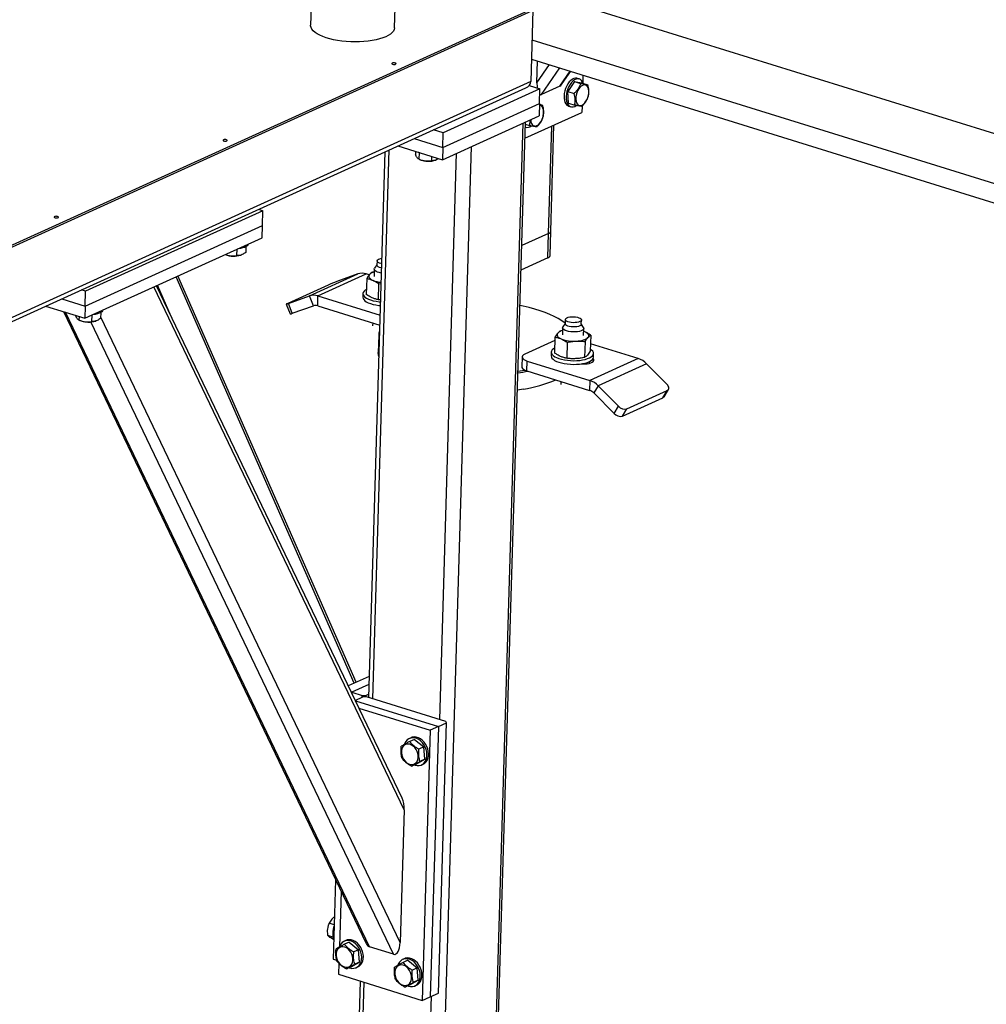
# Model space of a CAD drawing. Header units: millimetres. Extents: x 0 to 841, y 0 to 594.
# Tile 58 of 155: x 531 to 549, y 85 to 103. Entities that reach past the tile are written whole.
import ezdxf

# ---------------------------------------------------------------- set-up
doc = ezdxf.new("R2010")
doc.units = ezdxf.units.MM
doc.layers.add('TRAIT-FORT', color=4, linetype='Continuous', lineweight=25)

msp = doc.modelspace()

# ---------------------------------------------------------------- linework, layer by layer
at = {"layer": 'TRAIT-FORT', "color": 4, "linetype": 'Continuous', "lineweight": 25}
for p, q in [((536.25894, 105.58812), (536.19043, 103.30118)), ((537.77722, 103.25365), (537.84573, 105.54059)), ((541.46345, 104.06682), (518.42957, 93.60146)), ((541.46449, 104.10164), (518.43061, 93.63629)), ((575.02155, 93.19244), (540.89297, 103.80762)), ((540.39818, 103.58282), (540.35773, 102.23262)), ((574.45457, 92.42238), (540.38133, 103.02034)), ((540.37056, 102.66104), (574.6503, 91.99885)), ((540.47421, 102.20826), (540.4867, 102.62492)), ((540.47421, 102.20826), (540.71275, 102.55461)), ((540.55797, 101.99037), (540.90532, 102.49471)), ((540.90881, 102.14978), (541.10385, 102.43296)), ((540.94089, 102.18009), (541.11307, 102.43009)), ((541.27482, 102.28224), (541.23523, 102.29455)), ((541.34389, 102.3583), (541.33972, 102.21916)), ((496.56242, 82.26053), (540.25998, 102.11436)), ((540.35773, 102.23262), (496.57811, 82.34152)), ((540.5288, 102.09719), (538.69829, 101.2655)), ((540.32568, 102.16036), (540.5288, 102.09719)), ((540.52045, 101.81858), (540.5288, 102.09719)), ((540.90881, 102.14978), (540.55797, 101.99037)), ((541.18143, 102.23738), (541.05789, 102.04568)), ((541.18143, 102.23738), (541.3001, 102.20047)), ((541.18143, 102.23738), (541.31668, 102.21135)), ((541.31668, 102.21135), (541.43536, 102.17443)), ((541.05789, 102.04568), (541.17656, 102.00877)), ((541.0696, 101.82795), (541.05789, 102.04568)), ((538.68995, 100.98689), (540.52045, 101.81858)), ((540.52045, 101.81858), (540.5135, 101.5864)), ((540.52006, 101.80531), (540.58112, 101.78631)), ((541.0696, 101.82795), (541.18828, 101.79103)), ((541.07188, 101.76937), (541.11147, 101.75706)), ((541.3262, 101.76784), (541.32269, 101.65078)), ((538.68299, 100.75472), (540.5135, 101.5864)), ((540.24552, 101.16137), (541.32269, 101.65078)), ((538.69829, 101.2655), (538.51628, 101.32212)), ((539.66535, 83.13871), (540.21392, 101.45029)), ((539.70691, 83.18197), (540.25473, 101.46883)), ((540.25179, 101.37063), (540.25723, 101.36894)), ((540.25351, 101.42796), (540.33404, 101.40292)), ((540.69423, 99.36258), (540.75506, 101.39287)), ((540.73579, 99.40584), (540.79587, 101.41141)), ((538.14887, 101.15518), (538.68995, 100.98689)), ((538.68995, 100.98689), (538.69829, 101.2655)), ((537.8427, 101.01608), (538.68299, 100.75472)), ((538.68995, 100.98689), (538.68299, 100.75472)), ((538.68908, 82.69514), (539.23765, 101.00672)), ((537.59599, 100.90399), (537.28682, 90.58363)), ((537.3658, 90.55907), (537.67681, 100.9407)), ((538.17583, 100.91246), (538.17414, 100.85615)), ((538.23554, 100.76819), (538.26296, 100.75658)), ((538.23881, 100.76692), (538.23576, 100.76867)), ((538.25907, 100.88657), (538.23688, 100.89347)), ((538.24255, 100.89158), (538.23881, 100.76692)), ((538.47847, 100.81833), (538.47605, 100.73773)), ((538.63266, 90.16503), (538.95358, 100.87766)), ((538.55532, 100.74782), (538.56311, 100.75059)), ((535.28916, 99.79233), (531.93323, 98.26757)), ((535.20612, 99.81815), (535.28916, 99.79233)), ((535.28081, 99.51371), (535.28916, 99.79233)), ((531.92488, 97.98896), (535.28081, 99.51371)), ((535.27385, 99.28154), (535.28081, 99.51371)), ((531.91792, 97.75678), (535.27385, 99.28154)), ((540.69423, 99.36258), (540.1847, 99.13107)), ((540.68032, 98.89823), (540.69423, 99.36258)), ((540.72188, 98.94149), (540.73579, 99.40584)), ((534.96622, 99.11232), (534.96291, 99.00198)), ((534.57241, 98.96284), (534.57725, 98.96079)), ((534.79399, 99.06351), (534.79034, 98.94194)), ((534.86962, 98.95203), (534.87741, 98.9548)), ((540.68032, 98.89823), (540.17079, 98.66672)), ((537.4451, 98.76819), (537.40095, 98.70323)), ((537.44734, 98.84291), (537.4449, 98.76165)), ((537.0168, 90.85501), (533.64559, 98.54174)), ((537.052, 90.87101), (533.68079, 98.55774)), ((536.16964, 98.17965), (537.0849, 98.59549)), ((536.32949, 98.18016), (537.24474, 98.59601)), ((537.0849, 98.59549), (536.68513, 98.45202)), ((537.30055, 98.57865), (537.24474, 98.59601)), ((537.39361, 98.63577), (537.35931, 98.6294)), ((537.39513, 98.68645), (537.39102, 98.54947)), ((537.9608, 88.45821), (533.22149, 98.34905)), ((537.92038, 88.67879), (533.27509, 98.37341)), ((533.55337, 97.79263), (533.29474, 98.38234)), ((536.52141, 98.38599), (535.7587, 98.03945)), ((537.25161, 98.5104), (537.24259, 98.20931)), ((537.47375, 98.10792), (537.48277, 98.40902)), ((537.48277, 98.40902), (537.52147, 98.41621)), ((531.93323, 98.26757), (531.85019, 98.2934)), ((531.92488, 97.98896), (531.93323, 98.26757)), ((535.76988, 98.03618), (536.16964, 98.17965)), ((536.244, 97.99417), (536.16964, 98.17965)), ((536.32393, 97.99442), (536.32949, 98.18016)), ((536.32949, 98.18016), (537.50346, 97.81502)), ((537.18117, 98.22344), (537.17908, 98.15379)), ((531.17661, 97.98736), (531.91792, 97.75678)), ((531.48278, 98.12647), (531.92488, 97.98896)), ((531.92488, 97.98896), (531.91792, 97.75678)), ((535.73012, 98.02432), (535.80448, 97.83884)), ((535.84424, 97.8507), (535.76988, 98.03618)), ((535.84424, 97.8507), (536.244, 97.99417)), ((536.32393, 97.99442), (537.49789, 97.62928)), ((537.51214, 98.10475), (537.47375, 98.10792)), ((531.51313, 97.88269), (537.23328, 85.94487)), ((537.30385, 85.86903), (531.55336, 97.87018)), ((531.80935, 97.79055), (531.80735, 97.7236)), ((532.04823, 97.81599), (532.04458, 97.69442)), ((532.22046, 97.8648), (532.21715, 97.75446)), ((537.88566, 85.94995), (532.21787, 97.77851)), ((531.80407, 97.72488), (531.83149, 97.71327)), ((531.80735, 97.7236), (531.80429, 97.72536)), ((537.75912, 85.72742), (532.02872, 97.68665)), ((532.12386, 97.70451), (532.13165, 97.70727)), ((537.3647, 97.67071), (537.36299, 97.6138)), ((541.00812, 97.65997), (540.96398, 97.59501)), ((541.01036, 97.73468), (541.00792, 97.65342)), ((541.31279, 97.64429), (541.31522, 97.72555)), ((541.35316, 97.58335), (541.31298, 97.65084)), ((537.47999, 97.43489), (537.47026, 97.10984)), ((540.95663, 97.52755), (540.92233, 97.52118)), ((540.95815, 97.57823), (540.95405, 97.44124)), ((541.35387, 97.42927), (541.35797, 97.56625)), ((541.37724, 97.50356), (541.35632, 97.51124)), ((541.37724, 97.50356), (541.35634, 97.51191)), ((541.49235, 97.43741), (541.48333, 97.13632)), ((540.81273, 97.33853), (540.243, 97.07968)), ((540.81463, 97.40218), (540.80561, 97.10109)), ((541.04579, 97.30079), (541.03677, 96.9997)), ((541.38465, 97.31841), (541.37563, 97.01732)), ((542.39133, 96.99524), (541.48753, 97.27635)), ((540.74419, 97.11522), (540.7421, 97.04557)), ((541.54174, 97.02161), (541.54383, 97.09126)), ((540.19106, 97.0256), (540.18549, 96.83986)), ((540.28284, 96.76306), (540.2884, 96.9488)), ((540.2884, 96.9488), (541.47608, 96.5794)), ((541.33782, 96.89347), (541.338, 96.89957)), ((541.46577, 96.90545), (541.46677, 96.93892)), ((542.39133, 96.99524), (541.47608, 96.5794)), ((542.5482, 96.89621), (541.63294, 96.48037)), ((542.93207, 96.50901), (542.5482, 96.89621)), ((540.28284, 96.76306), (541.47051, 96.39365)), ((540.92772, 96.56248), (540.92602, 96.50557)), ((541.47608, 96.5794), (541.47051, 96.39365)), ((541.63294, 96.48037), (541.54895, 96.34414)), ((541.63294, 96.48037), (542.01681, 96.09317)), ((540.21586, 96.4171), (540.10288, 96.39982)), ((541.54895, 96.34414), (541.93282, 95.95694)), ((542.17706, 96.04312), (542.93977, 96.38965)), ((542.85577, 96.25342), (542.93977, 96.38965)), ((542.8782, 96.27252), (542.9622, 96.40875)), ((542.09306, 95.90689), (542.85577, 96.25342)), ((541.93282, 95.95694), (542.01681, 96.09317)), ((542.09306, 95.90689), (542.17706, 96.04312)), ((537.29879, 90.98313), (536.9025, 90.80308)), ((537.29419, 90.82954), (536.96991, 90.6822)), ((536.96991, 90.6822), (536.95875, 90.68568)), ((536.96991, 90.6822), (536.96935, 90.66355)), ((536.96991, 90.6822), (537.16786, 90.62064)), ((537.03365, 90.52936), (537.17694, 90.59446)), ((537.03764, 90.52103), (538.60796, 90.03261)), ((537.16694, 90.58992), (537.16786, 90.62064)), ((537.16786, 90.62064), (537.23796, 90.62218)), ((537.24704, 90.59601), (537.17694, 90.59446)), ((537.23796, 90.62218), (537.23717, 90.59579)), ((537.23796, 90.62218), (537.28867, 90.64523)), ((538.75142, 90.12809), (537.24704, 90.59601)), ((537.10339, 90.38383), (538.45542, 89.9633)), ((538.45542, 89.9633), (538.3024, 84.85542)), ((538.60796, 90.03261), (538.45494, 84.92473)), ((538.60796, 90.03261), (538.45542, 89.9633)), ((538.60749, 84.99403), (538.76051, 90.10192)), ((538.60796, 90.03261), (538.76051, 90.10192)), ((538.76051, 90.10192), (538.75142, 90.12809)), ((538.09022, 89.8232), (538.05971, 89.80934)), ((538.15625, 89.79257), (538.06479, 89.75102)), ((538.15625, 89.79257), (538.33255, 89.64821)), ((537.97526, 89.71936), (537.96829, 89.70093)), ((538.33255, 89.64821), (538.2411, 89.60666)), ((538.34977, 89.41461), (538.33255, 89.64821)), ((538.19069, 89.32537), (538.34977, 89.41461)), ((538.34977, 89.41461), (538.25832, 89.37306)), ((538.19069, 89.32537), (538.09923, 89.28382)), ((538.28722, 89.3086), (538.31773, 89.32246)), ((537.9608, 88.45821), (537.88566, 85.94995)), ((536.66381, 87.13334), (536.61895, 85.63589)), ((536.76594, 86.9202), (536.73435, 85.86577)), ((536.63842, 86.28593), (536.54234, 86.31582)), ((536.61302, 86.05144), (536.51707, 86.08128)), ((536.74157, 85.88496), (536.7346, 85.86653)), ((536.85653, 85.98881), (536.82602, 85.97494)), ((536.92256, 85.95817), (536.8311, 85.91662)), ((536.92256, 85.95817), (537.09886, 85.81381)), ((537.75912, 85.72742), (537.30385, 85.86903)), ((537.09886, 85.81381), (537.00741, 85.77226)), ((537.11608, 85.58021), (537.09886, 85.81381)), ((536.61895, 85.63589), (536.68476, 85.61542)), ((536.725, 85.55387), (536.71884, 85.34796)), ((536.95699, 85.49098), (536.86554, 85.44942)), ((536.95699, 85.49098), (537.11608, 85.58021)), ((537.11608, 85.58021), (537.02462, 85.53866)), ((537.05353, 85.47421), (537.08404, 85.48807)), ((537.85007, 85.54018), (537.84309, 85.52175)), ((537.96502, 85.64402), (537.93452, 85.63016)), ((538.03105, 85.61339), (537.9396, 85.57184)), ((538.03105, 85.61339), (538.20736, 85.46903)), ((536.71884, 85.34796), (538.3024, 84.85542)), ((538.20736, 85.46903), (538.1159, 85.42748)), ((538.22457, 85.23543), (538.20736, 85.46903)), ((537.12618, 85.22127), (537.06396, 83.14442)), ((537.14184, 83.08299), (537.20516, 85.1967)), ((538.06549, 85.1462), (537.97403, 85.10464)), ((538.06549, 85.1462), (538.22457, 85.23543)), ((538.22457, 85.23543), (538.13312, 85.19388)), ((538.16202, 85.12942), (538.19253, 85.14329)), ((538.40869, 82.68895), (538.47596, 84.93427)), ((538.45494, 84.92473), (538.60749, 84.99403)), ((538.3024, 84.85542), (538.45494, 84.92473))]:
    msp.add_line(p, q, dxfattribs=at)
at = {"layer": 'TRAIT-FORT', "color": 4, "linetype": 'Continuous', "lineweight": 25, "flags": 128}
for points in [[(537.6123, 103.08194), (537.55726, 103.05966), (537.49572, 103.03984), (537.42839, 103.02272), (537.35601, 103.00848), (537.27942, 102.99729), (537.19948, 102.98927), (537.11709, 102.98452), (537.0332, 102.98309), (536.94875, 102.98499), (536.86469, 102.99021), (536.78198, 102.99868), (536.70156, 103.0103), (536.62434, 103.02496), (536.55119, 103.04247), (536.48295, 103.06265), (536.42037, 103.08526), (536.36419, 103.11005), (536.31502, 103.13673), (536.27343, 103.16501), (536.23989, 103.19456), (536.21478, 103.22505), (536.19839, 103.25613), (536.19089, 103.28746), (536.19043, 103.30118)], [(537.77722, 103.25365), (537.77715, 103.25173), (537.77117, 103.22071), (537.75627, 103.19033), (537.73262, 103.16094), (537.70048, 103.13287), (537.66022, 103.10644), (537.6123, 103.08194)], [(537.79903, 102.56352), (537.80596, 102.56851), (537.80701, 102.57425), (537.80203, 102.57985), (537.79177, 102.58446), (537.77779, 102.58739), (537.76222, 102.58818), (537.74744, 102.58672), (537.73569, 102.58322), (537.72876, 102.57823), (537.72771, 102.5725), (537.73269, 102.5669), (537.74295, 102.56228), (537.75693, 102.55936), (537.7725, 102.55856), (537.78728, 102.56003), (537.79903, 102.56352)], [(541.23523, 102.29455), (541.23165, 102.29558), (541.20384, 102.29836), (541.17441, 102.29257), (541.14432, 102.27841), (541.11452, 102.25632), (541.08597, 102.22703), (541.0596, 102.19146), (541.03625, 102.15077), (541.01667, 102.10626), (541.00149, 102.05937)], [(541.34666, 102.20202), (541.33646, 102.22581), (541.31851, 102.25266), (541.29653, 102.27202), (541.27123, 102.28327), (541.24343, 102.28604), (541.214, 102.28026), (541.18391, 102.26609), (541.15411, 102.24401), (541.12556, 102.21472), (541.09919, 102.17915), (541.07584, 102.13846), (541.05626, 102.09395), (541.04107, 102.04705)], [(541.00149, 102.05937), (540.99119, 102.01159), (540.98611, 101.96446), (540.98642, 101.91951), (540.9921, 101.87817), (541.00296, 101.84177), (541.01867, 101.81149), (541.03871, 101.78829), (541.06244, 101.77292), (541.07188, 101.76937)], [(541.20878, 101.89786), (541.21347, 101.86233), (541.22332, 101.8318), (541.23792, 101.80759), (541.25661, 101.79077), (541.27859, 101.78207), (541.30288, 101.78186), (541.32844, 101.79017), (541.35414, 101.80662), (541.37886, 101.8305), (541.40152, 101.86076), (541.42112, 101.89608), (541.43682, 101.93492), (541.44793, 101.97557), (541.45395, 102.01627), (541.45463, 102.05524), (541.44994, 102.09076), (541.44009, 102.1213), (541.42549, 102.1455), (541.4068, 102.16233), (541.38482, 102.17103), (541.36052, 102.17123), (541.33497, 102.16293), (541.30927, 102.14648), (541.28455, 102.1226), (541.26189, 102.09234), (541.24229, 102.05702), (541.22659, 102.01818), (541.21548, 101.97752), (541.20946, 101.93682), (541.20878, 101.89786)], [(541.04107, 102.04705), (541.03078, 101.99927), (541.0257, 101.95215), (541.02601, 101.90719), (541.03169, 101.86585), (541.04255, 101.82946), (541.05826, 101.79917), (541.0783, 101.77597), (541.10203, 101.76061), (541.1287, 101.75357), (541.15743, 101.75508), (541.18731, 101.76509), (541.21738, 101.78329), (541.21813, 101.78385)], [(540.35434, 101.51409), (540.35454, 101.50974), (540.35923, 101.47421), (540.36909, 101.44368), (540.38368, 101.41947), (540.40238, 101.40265), (540.42435, 101.39395), (540.44865, 101.39374), (540.4742, 101.40205), (540.4999, 101.4185), (540.52462, 101.44238), (540.54728, 101.47264), (540.56689, 101.50796), (540.58258, 101.5468), (540.59369, 101.58746), (540.59971, 101.62816), (540.6004, 101.66712), (540.59571, 101.70264), (540.58585, 101.73318), (540.57125, 101.75738), (540.55256, 101.77421), (540.53059, 101.78291), (540.51942, 101.78407)], [(534.60493, 101.11229), (534.61186, 101.11729), (534.61291, 101.12302), (534.60793, 101.12862), (534.59767, 101.13323), (534.58369, 101.13616), (534.56812, 101.13695), (534.55334, 101.13549), (534.54159, 101.13199), (534.53466, 101.127), (534.53361, 101.12127), (534.53859, 101.11567), (534.54885, 101.11105), (534.56283, 101.10813), (534.5784, 101.10734), (534.59318, 101.1088), (534.60493, 101.11229)], [(531.41083, 99.66107), (531.41776, 99.66606), (531.41881, 99.67179), (531.41383, 99.67739), (531.40357, 99.68201), (531.38959, 99.68493), (531.37402, 99.68572), (531.35924, 99.68426), (531.34749, 99.68077), (531.34056, 99.67577), (531.33951, 99.67004), (531.34449, 99.66444), (531.35475, 99.65983), (531.36873, 99.6569), (531.3843, 99.65611), (531.39908, 99.65757), (531.41083, 99.66107)], [(535.00451, 99.15916), (535.0006, 99.14579), (534.98776, 99.12851), (534.96664, 99.11258), (534.9379, 99.09851), (534.90248, 99.08674), (534.86151, 99.07767), (534.81631, 99.07157), (534.81056, 99.07104)], [(537.53021, 98.70817), (537.5219, 98.71001), (537.49239, 98.71888), (537.46898, 98.72997), (537.45303, 98.74263), (537.44546, 98.75613), (537.4449, 98.76165)], [(537.53265, 98.78943), (537.52433, 98.79127), (537.49482, 98.80014), (537.47141, 98.81123), (537.45546, 98.82389), (537.4479, 98.8374), (537.44916, 98.85096), (537.45917, 98.86378), (537.47736, 98.87513), (537.50266, 98.88434), (537.5336, 98.89087), (537.5357, 98.89119)], [(537.30592, 98.58536), (537.29619, 98.57155), (537.29149, 98.55726), (537.29192, 98.54274), (537.29747, 98.52822), (537.30804, 98.51397), (537.32345, 98.50022), (537.34343, 98.48721), (537.36765, 98.47517)], [(537.52735, 98.6126), (537.49037, 98.62013), (537.4562, 98.63082), (537.42852, 98.64382), (537.40863, 98.65854), (537.39745, 98.67428), (537.39552, 98.69032), (537.40095, 98.70323)], [(537.17908, 98.15379), (537.18256, 98.13251), (537.19486, 98.11055), (537.21574, 98.08929), (537.24474, 98.0692), (537.28119, 98.05074), (537.3243, 98.0343), (537.3731, 98.02027), (537.42649, 98.00896), (537.48328, 98.00061), (537.50894, 97.99794)], [(537.24532, 98.30055), (537.22375, 98.28717), (537.20097, 98.26731), (537.18668, 98.24621), (537.1812, 98.22433), (537.18465, 98.20216), (537.19695, 98.1802), (537.21783, 98.15894), (537.24682, 98.13885), (537.28328, 98.12039), (537.32639, 98.10396), (537.37518, 98.08993), (537.42857, 98.07861), (537.48537, 98.07027), (537.51102, 98.06759)], [(535.7587, 98.03945), (535.7455, 98.03329), (535.73617, 98.02858), (535.73106, 98.02549), (535.73038, 98.02414), (535.73415, 98.02459), (535.74222, 98.02681), (535.75428, 98.03073), (535.76988, 98.03618)], [(541.00829, 97.6657), (541.00668, 97.66693), (540.94539, 97.70995), (540.87651, 97.75151), (540.80038, 97.7914), (540.71736, 97.82943), (540.62785, 97.86543), (540.53228, 97.89922), (540.43109, 97.93064), (540.32477, 97.95954), (540.21383, 97.98579), (540.15079, 97.99909)], [(532.25875, 97.91164), (532.25484, 97.89826), (532.242, 97.88098), (532.22088, 97.86505), (532.19214, 97.85098), (532.15672, 97.83922), (532.11575, 97.83014), (532.07055, 97.82404), (532.0648, 97.82351)], [(541.19417, 97.6741), (541.15756, 97.67388), (541.12125, 97.67692), (541.08735, 97.68305), (541.05784, 97.69192), (541.03443, 97.703), (541.01848, 97.71567), (541.01092, 97.72917), (541.01218, 97.74273), (541.02219, 97.75556), (541.04038, 97.7669), (541.06568, 97.77611), (541.09662, 97.78265), (541.13141, 97.78613), (541.16802, 97.78636), (541.20433, 97.78332), (541.23822, 97.77719), (541.26773, 97.76832), (541.29114, 97.75723), (541.3071, 97.74457), (541.31466, 97.73106), (541.3134, 97.71751), (541.30338, 97.70468), (541.2852, 97.69333), (541.2599, 97.68412), (541.22896, 97.67759), (541.19417, 97.6741)], [(541.19921, 97.49878), (541.15619, 97.49831), (541.11326, 97.5013), (541.07242, 97.5076), (541.03559, 97.51693), (541.00448, 97.52884), (540.98056, 97.54279), (540.96493, 97.55811), (540.95834, 97.57409), (540.96108, 97.58998), (540.96398, 97.59501)], [(541.31279, 97.64429), (541.31096, 97.63624), (541.30095, 97.62342), (541.28276, 97.61207), (541.25747, 97.60286), (541.22652, 97.59632), (541.19173, 97.59284), (541.15512, 97.59261), (541.11881, 97.59565), (541.08492, 97.60179), (541.05541, 97.61065), (541.032, 97.62174), (541.01605, 97.63441), (541.00848, 97.64791), (541.00792, 97.65342)], [(540.86895, 97.47714), (540.85921, 97.46333), (540.85452, 97.44904), (540.85495, 97.43451), (540.86049, 97.42), (540.87106, 97.40575), (540.88647, 97.392), (540.90646, 97.37899), (540.93068, 97.36695)], [(541.35316, 97.58335), (541.35564, 97.57842), (541.35758, 97.56238), (541.35019, 97.54681), (541.33381, 97.53243), (541.30922, 97.51991), (541.27756, 97.50984), (541.24031, 97.50268), (541.19921, 97.49878)], [(541.43897, 97.39337), (541.4487, 97.40718), (541.45339, 97.42147), (541.45296, 97.436), (541.44742, 97.45051), (541.43685, 97.46476), (541.42144, 97.47851), (541.40146, 97.49152), (541.37724, 97.50356)], [(541.21569, 97.32506), (541.25346, 97.32799), (541.28954, 97.33276), (541.32329, 97.33929), (541.35415, 97.34745), (541.38158, 97.35712), (541.40511, 97.36812), (541.42435, 97.38028), (541.43897, 97.39337)], [(537.47997, 97.03097), (537.47268, 97.06602), (537.47026, 97.10984)], [(540.243, 97.07968), (540.21705, 97.06497), (540.19969, 97.04847), (540.19161, 97.0308), (540.19311, 97.01264), (540.20414, 96.99469), (540.22427, 96.97764), (540.25272, 96.96215), (540.2884, 96.9488)], [(540.7421, 97.04557), (540.74558, 97.02429), (540.75789, 97.00233), (540.77877, 96.98106), (540.80776, 96.96098), (540.84422, 96.94251), (540.88732, 96.92608), (540.93612, 96.91205), (540.98951, 96.90074), (541.04631, 96.89239), (541.10524, 96.8872), (541.16499, 96.88527), (541.22423, 96.88666), (541.28163, 96.89134), (541.33591, 96.89919), (541.38585, 96.91004), (541.43034, 96.92365), (541.4684, 96.93972), (541.49916, 96.95789), (541.52194, 96.97774), (541.53623, 96.99885), (541.54171, 97.02073), (541.54174, 97.02161)], [(540.80835, 97.19232), (540.78678, 97.17895), (540.764, 97.15909), (540.74971, 97.13799), (540.74422, 97.11611), (540.74767, 97.09394), (540.75997, 97.07198), (540.78085, 97.05072), (540.80985, 97.03063), (540.8463, 97.01216), (540.88941, 96.99573), (540.9382, 96.9817), (540.9916, 96.97039), (541.04839, 96.96204), (541.10733, 96.95685), (541.16708, 96.95493), (541.22632, 96.95632), (541.28371, 96.96099), (541.33799, 96.96884), (541.38794, 96.97969), (541.43243, 96.9933), (541.47048, 97.00937), (541.50124, 97.02754), (541.52402, 97.04739), (541.53831, 97.0685), (541.5438, 97.09038), (541.54035, 97.11255), (541.52805, 97.13451), (541.50717, 97.15577), (541.4844, 97.17207)], [(541.30992, 96.89497), (541.33387, 96.8936), (541.37815, 96.89371), (541.42075, 96.89724), (541.45982, 96.90405), (541.49365, 96.91382), (541.52075, 96.92613), (541.53995, 96.94045), (541.55041, 96.95616), (541.55167, 96.97255), (541.54366, 96.98892), (541.53559, 96.99751)], [(540.11362, 96.75825), (540.15765, 96.76471), (540.24235, 96.77863)], [(540.18549, 96.83986), (540.18755, 96.8269), (540.19858, 96.80895), (540.2187, 96.7919), (540.24715, 96.77641), (540.28284, 96.76306)], [(542.93977, 96.38965), (542.95304, 96.39804), (542.96257, 96.40936), (542.96799, 96.42318), (542.96911, 96.43896), (542.96587, 96.45611), (542.9584, 96.47396), (542.94698, 96.49182), (542.93207, 96.50901)], [(542.85577, 96.25342), (542.86904, 96.26181), (542.8782, 96.27252)], [(538.15271, 89.30812), (538.16817, 89.30286), (538.20715, 89.29538), (538.24504, 89.29637), (538.28064, 89.3058), (538.31279, 89.32336), (538.34046, 89.3485), (538.36276, 89.38041), (538.37898, 89.41805), (538.3886, 89.46022), (538.3913, 89.50557), (538.38699, 89.55263), (538.37583, 89.5999), (538.35816, 89.64585), (538.33456, 89.68901), (538.30578, 89.72799), (538.27274, 89.76154), (538.23652, 89.78857), (538.19826, 89.80823), (538.15921, 89.81987), (538.12062, 89.82313), (538.08373, 89.8179), (538.04972, 89.80435), (538.01969, 89.78291), (537.9946, 89.75427), (537.97526, 89.71936), (537.97526, 89.71936)], [(538.31773, 89.32246), (538.34329, 89.33722), (538.37097, 89.36236), (538.39327, 89.39427), (538.40949, 89.43191), (538.4191, 89.47408), (538.4218, 89.51943), (538.4175, 89.56649), (538.40634, 89.61376), (538.38867, 89.65971), (538.36507, 89.70287), (538.33628, 89.74185), (538.30325, 89.7754), (538.26702, 89.80243), (538.22877, 89.82209), (538.18972, 89.83374), (538.15113, 89.837), (538.11424, 89.83176), (538.09022, 89.8232)], [(537.90738, 89.53664), (537.9138, 89.49611), (537.92691, 89.45621), (537.94613, 89.41867), (537.97061, 89.38515), (537.9993, 89.35711), (538.03093, 89.33577), (538.06412, 89.32206), (538.09743, 89.31658), (538.12939, 89.31958), (538.15861, 89.33093), (538.18381, 89.35011), (538.2039, 89.37631), (538.21799, 89.40837), (538.22546, 89.44489), (538.226, 89.48427), (538.21957, 89.5248), (538.20646, 89.56471), (538.18725, 89.60224), (538.16276, 89.63576), (538.13407, 89.6638), (538.10244, 89.68515), (538.06925, 89.69885), (538.03595, 89.70433), (538.00398, 89.70133), (537.97476, 89.68999), (537.94956, 89.6708), (537.92948, 89.6446), (537.91539, 89.61254), (537.90791, 89.57602), (537.90738, 89.53664)], [(536.67368, 85.70224), (536.68011, 85.66171), (536.69322, 85.62181), (536.71244, 85.58428), (536.73692, 85.55076), (536.76561, 85.52271), (536.79724, 85.50137), (536.83043, 85.48766), (536.86374, 85.48219), (536.8957, 85.48519), (536.92492, 85.49653), (536.95012, 85.51572), (536.97021, 85.54191), (536.98429, 85.57397), (536.99177, 85.61049), (536.99231, 85.64988), (536.98588, 85.69041), (536.97277, 85.73031), (536.95355, 85.76784), (536.92907, 85.80136), (536.90038, 85.82941), (536.86875, 85.85075), (536.83556, 85.86446), (536.80225, 85.86993), (536.77029, 85.86693), (536.74107, 85.85559), (536.71587, 85.8364), (536.69578, 85.81021), (536.68169, 85.77815), (536.67422, 85.74163), (536.67368, 85.70224)], [(536.91902, 85.47372), (536.93448, 85.46846), (536.97346, 85.46098), (537.01135, 85.46197), (537.04694, 85.4714), (537.07909, 85.48897), (537.10676, 85.51411), (537.12907, 85.54601), (537.14529, 85.58365), (537.1549, 85.62583), (537.1576, 85.67117), (537.1533, 85.71824), (537.14214, 85.7655), (537.12447, 85.81146), (537.10086, 85.85461), (537.07208, 85.89359), (537.03905, 85.92714), (537.00282, 85.95418), (536.96457, 85.97383), (536.92552, 85.98548), (536.88693, 85.98874), (536.85004, 85.98351), (536.81603, 85.96995), (536.786, 85.94851), (536.76091, 85.91988), (536.74157, 85.88496), (536.74157, 85.88496)], [(537.08404, 85.48807), (537.1096, 85.50283), (537.13727, 85.52797), (537.15958, 85.55987), (537.1758, 85.59752), (537.18541, 85.63969), (537.18811, 85.68504), (537.18381, 85.7321), (537.17265, 85.77937), (537.15498, 85.82532), (537.13137, 85.86848), (537.10259, 85.90745), (537.06956, 85.941), (537.03333, 85.96804), (536.99508, 85.98769), (536.95603, 85.99934), (536.91744, 86.0026), (536.88055, 85.99737), (536.85653, 85.98881)], [(537.78218, 85.35746), (537.78861, 85.31693), (537.80171, 85.27703), (537.82093, 85.2395), (537.84542, 85.20598), (537.8741, 85.17793), (537.90573, 85.15659), (537.93893, 85.14288), (537.97223, 85.13741), (538.00419, 85.14041), (538.03341, 85.15175), (538.05862, 85.17094), (538.0787, 85.19713), (538.09279, 85.22919), (538.10027, 85.26571), (538.1008, 85.3051), (538.09437, 85.34563), (538.08127, 85.38553), (538.06205, 85.42306), (538.03756, 85.45658), (538.00888, 85.48463), (537.97725, 85.50597), (537.94405, 85.51968), (537.91075, 85.52515), (537.87879, 85.52215), (537.84957, 85.51081), (537.82436, 85.49162), (537.80428, 85.46543), (537.79019, 85.43337), (537.78272, 85.39685), (537.78218, 85.35746)], [(538.02752, 85.12894), (538.04298, 85.12368), (538.08195, 85.1162), (538.11985, 85.11719), (538.15544, 85.12662), (538.18759, 85.14419), (538.21526, 85.16933), (538.23756, 85.20123), (538.25378, 85.23887), (538.2634, 85.28105), (538.2661, 85.32639), (538.2618, 85.37346), (538.25063, 85.42072), (538.23296, 85.46667), (538.20936, 85.50983), (538.18058, 85.54881), (538.14754, 85.58236), (538.11132, 85.6094), (538.07307, 85.62905), (538.03402, 85.6407), (537.99543, 85.64396), (537.95853, 85.63873), (537.92453, 85.62517), (537.8945, 85.60373), (537.86941, 85.5751), (537.85007, 85.54018), (537.85007, 85.54018)], [(538.19253, 85.14329), (538.2181, 85.15805), (538.24577, 85.18319), (538.26807, 85.21509), (538.28429, 85.25274), (538.29391, 85.29491), (538.29661, 85.34025), (538.29231, 85.38732), (538.28114, 85.43458), (538.26347, 85.48054), (538.23987, 85.52369), (538.21109, 85.56267), (538.17805, 85.59622), (538.14183, 85.62326), (538.10357, 85.64291), (538.06453, 85.65456), (538.02594, 85.65782), (537.98904, 85.65259), (537.96502, 85.64402)]]:
    msp.add_lwpolyline(points, dxfattribs=at)
at = {"layer": 'TRAIT-FORT', "color": 4, "linetype": 'Continuous', "lineweight": 25}
for centre, radius, start, end in [((540.2839, 101.49108), 0.12446, 255.053729, 309.99613), ((538.42196, 101.18014), 0.45242, 249.423652, 287.144515), ((540.68152, 99.41638), 0.05528, 283.295255, 349.017157), ((534.73625, 99.38435), 0.45242, 249.423652, 287.144515), ((540.66761, 98.95202), 0.05528, 283.295255, 349.017157), ((537.16559, 98.35834), 0.2505, 71.578741, 108.790309), ((537.44217, 98.43554), 0.20251, 103.906287, 132.28198), ((537.54904, 96.07423), 2.52987, 109.967239, 113.966274), ((537.57688, 98.99383), 0.55927, 248.03038, 264.378212), ((536.25033, 97.9425), 0.2505, 71.578741, 108.790309), ((536.28435, 97.87559), 0.12525, 71.578741, 108.790309), ((535.78151, 97.98838), 0.15129, 278.732046, 294.491819), ((531.99049, 98.13682), 0.45242, 249.423652, 287.144515), ((537.74458, 97.42696), 0.26456, 161.01315, 195.555018), ((541.00519, 97.32731), 0.20251, 103.906287, 132.28198), ((541.16809, 97.99182), 0.66845, 249.196061, 274.083033), ((542.26972, 96.62884), 0.38606, 43.835515, 71.639001), ((539.61092, 100.38313), 3.69251, 277.808877, 280.825684), ((539.8335, 98.92001), 2.53194, 278.685592, 293.192533), ((541.35447, 96.21299), 0.38606, 43.835515, 71.639001), ((541.40971, 96.21045), 0.19303, 43.835515, 71.639001), ((542.05375, 96.06256), 0.16056, 221.135704, 284.173375), ((542.13774, 96.19879), 0.16056, 221.135704, 284.173375), ((536.98504, 86.12054), 0.37635, 157.311295, 199.40081)]:
    msp.add_arc(centre, radius, start, end, dxfattribs=at)
for centre, major_axis, ratio, start_param, end_param in [((540.14744, 102.22798), (0.21016, 0.01314), 0.66028513, 5.23572364, 6.22207368), ((540.14744, 102.22798), (0.21016, 0.01314), 0.66028513, 5.23572364, 6.22207368), ((540.56574, 102.24985), (0.025, 0.26265), 0.33651783, 1.76172901, 2.15075917), ((540.91659, 102.40926), (0.025, 0.26265), 0.33651783, 3.33252534, 3.68505343), ((540.56574, 102.24985), (0.025, 0.26265), 0.33651783, 2.96585382, 3.33252534), ((537.84204, 88.49515), (-0.01137, 0.26204), 0.4521318, 4.55135588, 5.46908471), ((537.31162, 86.1285), (-0.01137, 0.26204), 0.4521318, 2.32749206, 2.98055956), ((537.7669, 85.98689), (-0.01137, 0.26204), 0.4521318, 2.98055956, 4.55135588)]:
    msp.add_ellipse(centre, major_axis=major_axis, ratio=ratio, start_param=start_param, end_param=end_param, dxfattribs=at)
for points, knots in [([(541.3001, 102.20047), (541.29372, 102.18248), (541.28082, 102.14611), (541.25191, 102.09528), (541.2165, 102.0491), (541.18996, 102.0223), (541.17656, 102.00877)], [0, 0, 0, 0, 0.26460494, 0.53494775, 0.76534313, 1, 1, 1, 1]), ([(541.3001, 102.20047), (541.31618, 102.19686), (541.34869, 102.18956), (541.38707, 102.18179), (541.41597, 102.17679), (541.42886, 102.17522), (541.43536, 102.17443)], [0, 0, 0, 0, 0.26460494, 0.53494775, 0.76534312, 1, 1, 1, 1]), ([(541.44708, 101.9567), (541.4516, 101.98253), (541.45908, 102.02525), (541.45458, 102.09199), (541.44527, 102.13885), (541.43756, 102.16653), (541.43536, 102.17443)], [0, 0, 0, 0, 0.38554949, 0.63764185, 0.89654625, 1, 1, 1, 1]), ([(541.18828, 101.79103), (541.1928, 101.81687), (541.20028, 101.85959), (541.19578, 101.92633), (541.18647, 101.97319), (541.17876, 102.00087), (541.17656, 102.00877)], [0, 0, 0, 0, 0.38554949, 0.63764185, 0.89654625, 1, 1, 1, 1]), ([(541.32353, 101.765), (541.3386, 101.78029), (541.36905, 101.81119), (541.40438, 101.86003), (541.43037, 101.90914), (541.44147, 101.94075), (541.44708, 101.9567)], [0, 0, 0, 0, 0.26460494, 0.53494775, 0.76534313, 1, 1, 1, 1]), ([(540.51979, 101.79649), (540.5244, 101.79554), (540.54082, 101.79216), (540.56143, 101.78877), (540.57452, 101.78714), (540.58112, 101.78631)], [0, 0, 0, 0, 0.16178624, 0.57705264, 1, 1, 1, 1]), ([(540.59284, 101.56858), (540.59736, 101.59441), (540.60484, 101.63713), (540.60034, 101.70387), (540.59103, 101.75073), (540.58332, 101.77841), (540.58112, 101.78631)], [0, 0, 0, 0, 0.38554949, 0.63764185, 0.89654625, 1, 1, 1, 1]), ([(541.32353, 101.765), (541.31614, 101.76591), (541.30118, 101.76775), (541.26922, 101.77352), (541.2309, 101.78145), (541.20257, 101.78782), (541.18828, 101.79103)], [0, 0, 0, 0, 0.26460494, 0.53494775, 0.76534313, 1, 1, 1, 1]), ([(540.33404, 101.40292), (540.33915, 101.42855), (540.34584, 101.46212), (540.34282, 101.49966), (540.3421, 101.50853)], [0, 0, 0, 0, 0.76382831, 1, 1, 1, 1]), ([(540.4693, 101.37688), (540.48436, 101.39217), (540.51481, 101.42308), (540.55014, 101.47191), (540.57613, 101.52102), (540.58724, 101.55263), (540.59284, 101.56858)], [0, 0, 0, 0, 0.26460494, 0.53494775, 0.76534313, 1, 1, 1, 1]), ([(540.4693, 101.37688), (540.4619, 101.37779), (540.44694, 101.37963), (540.41499, 101.3854), (540.37666, 101.39333), (540.34834, 101.3997), (540.33404, 101.40292)], [0, 0, 0, 0, 0.26460494, 0.53494775, 0.76534313, 1, 1, 1, 1]), ([(538.22818, 100.77304), (538.22595, 100.77417), (538.21782, 100.77831), (538.20446, 100.7946), (538.18856, 100.82202), (538.17898, 100.8447), (538.17414, 100.85615)], [0, 0, 0, 0, 0.12208876, 0.44482276, 0.7198677, 1, 1, 1, 1]), ([(538.23881, 100.76692), (538.25925, 100.7593), (538.30057, 100.74388), (538.36213, 100.73253), (538.42126, 100.7308), (538.45768, 100.73541), (538.47605, 100.73773)], [0, 0, 0, 0, 0.26460494, 0.53494775, 0.76534312, 1, 1, 1, 1]), ([(538.61286, 100.77653), (538.60255, 100.76991), (538.57772, 100.75396), (538.53714, 100.74182), (538.50196, 100.73729), (538.48181, 100.73763), (538.47605, 100.73773)], [0, 0, 0, 0, 0.22569904, 0.54337371, 0.86963256, 1, 1, 1, 1]), ([(534.57456, 98.96382), (534.58791, 98.95892), (534.62218, 98.94636), (534.67645, 98.93683), (534.73555, 98.93499), (534.77197, 98.93961), (534.79034, 98.94194)], [0, 0, 0, 0, 0.19013567, 0.48785456, 0.74158076, 1, 1, 1, 1]), ([(534.96291, 99.00198), (534.94074, 98.98729), (534.90408, 98.96299), (534.85145, 98.94575), (534.81626, 98.94152), (534.7961, 98.94185), (534.79034, 98.94194)], [0, 0, 0, 0, 0.38554949, 0.63764185, 0.89654625, 1, 1, 1, 1]), ([(537.30592, 98.58536), (537.29691, 98.57466), (537.27879, 98.55317), (537.2607, 98.5247), (537.25161, 98.5104)], [0, 0, 0, 0, 0.49784375, 1, 1, 1, 1]), ([(537.35931, 98.6294), (537.35056, 98.62396), (537.33299, 98.61302), (537.31497, 98.59461), (537.30592, 98.58536)], [0, 0, 0, 0, 0.49816548, 1, 1, 1, 1]), ([(537.25161, 98.5104), (537.27081, 98.50641), (537.30935, 98.49839), (537.34817, 98.48293), (537.36765, 98.47517)], [0, 0, 0, 0, 0.49816548, 1, 1, 1, 1]), ([(537.36765, 98.47517), (537.38693, 98.46594), (537.42566, 98.4474), (537.46368, 98.42185), (537.48277, 98.40902)], [0, 0, 0, 0, 0.49784375, 1, 1, 1, 1]), ([(537.35771, 98.14316), (537.33843, 98.15239), (537.29969, 98.17093), (537.26168, 98.19648), (537.24259, 98.20931)], [0, 0, 0, 0, 0.49784375, 1, 1, 1, 1]), ([(537.47375, 98.10792), (537.45455, 98.11192), (537.41601, 98.11993), (537.37719, 98.1354), (537.35771, 98.14316)], [0, 0, 0, 0, 0.49816548, 1, 1, 1, 1]), ([(531.79671, 97.72972), (531.79448, 97.73086), (531.78635, 97.73499), (531.77299, 97.75128), (531.75709, 97.7787), (531.74751, 97.80138), (531.74268, 97.81283)], [0, 0, 0, 0, 0.12208876, 0.44482276, 0.7198677, 1, 1, 1, 1]), ([(531.80735, 97.7236), (531.82778, 97.71598), (531.8691, 97.70056), (531.93067, 97.68921), (531.98979, 97.68748), (532.02621, 97.69209), (532.04458, 97.69442)], [0, 0, 0, 0, 0.26460494, 0.53494775, 0.76534312, 1, 1, 1, 1]), ([(532.21715, 97.75446), (532.19498, 97.73977), (532.15832, 97.71547), (532.10569, 97.69823), (532.0705, 97.694), (532.05034, 97.69432), (532.04458, 97.69442)], [0, 0, 0, 0, 0.38554949, 0.63764185, 0.89654625, 1, 1, 1, 1]), ([(540.86895, 97.47714), (540.85993, 97.46644), (540.84182, 97.44495), (540.82372, 97.41648), (540.81463, 97.40218)], [0, 0, 0, 0, 0.49784375, 1, 1, 1, 1]), ([(540.92233, 97.52118), (540.91358, 97.51573), (540.89601, 97.5048), (540.87799, 97.48638), (540.86895, 97.47714)], [0, 0, 0, 0, 0.498165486, 1, 1, 1, 1]), ([(541.49235, 97.43741), (541.47342, 97.45014), (541.4354, 97.4757), (541.39667, 97.49425), (541.37724, 97.50356)], [0, 0, 0, 0, 0.49816548, 1, 1, 1, 1]), ([(541.43897, 97.39337), (541.44794, 97.40254), (541.46596, 97.42097), (541.48353, 97.43192), (541.49235, 97.43741)], [0, 0, 0, 0, 0.49784375, 1, 1, 1, 1]), ([(540.81463, 97.40218), (540.83383, 97.39819), (540.87237, 97.39017), (540.91119, 97.37471), (540.93068, 97.36695)], [0, 0, 0, 0, 0.49816549, 1, 1, 1, 1]), ([(540.93068, 97.36695), (540.94996, 97.35772), (540.98869, 97.33918), (541.0267, 97.31362), (541.04579, 97.30079)], [0, 0, 0, 0, 0.497843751, 1, 1, 1, 1]), ([(541.04579, 97.30079), (541.07388, 97.30661), (541.13025, 97.3183), (541.18714, 97.3228), (541.21569, 97.32506)], [0, 0, 0, 0, 0.49816549, 1, 1, 1, 1]), ([(541.21569, 97.32506), (541.24396, 97.32577), (541.30076, 97.32719), (541.35661, 97.32134), (541.38465, 97.31841)], [0, 0, 0, 0, 0.49784375, 1, 1, 1, 1]), ([(541.38465, 97.31841), (541.39367, 97.33259), (541.41176, 97.36107), (541.42988, 97.38258), (541.43897, 97.39337)], [0, 0, 0, 0, 0.49816548, 1, 1, 1, 1]), ([(540.92073, 97.03493), (540.90145, 97.04416), (540.86272, 97.0627), (540.8247, 97.08826), (540.80561, 97.10109)], [0, 0, 0, 0, 0.497843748, 1, 1, 1, 1]), ([(541.03677, 96.9997), (541.01757, 97.00369), (540.97903, 97.01171), (540.94021, 97.02717), (540.92073, 97.03493)], [0, 0, 0, 0, 0.49816549, 1, 1, 1, 1]), ([(541.42902, 97.06136), (541.42005, 97.05218), (541.40203, 97.03375), (541.38446, 97.02281), (541.37563, 97.01732)], [0, 0, 0, 0, 0.49784375, 1, 1, 1, 1]), ([(541.48333, 97.13632), (541.47432, 97.12213), (541.45622, 97.09366), (541.43811, 97.07215), (541.42902, 97.06136)], [0, 0, 0, 0, 0.49816549, 1, 1, 1, 1]), ([(541.20574, 96.99305), (541.17746, 96.99234), (541.12067, 96.99092), (541.06482, 96.99676), (541.03677, 96.9997)], [0, 0, 0, 0, 0.49784375, 1, 1, 1, 1]), ([(541.37563, 97.01732), (541.34755, 97.01149), (541.29118, 96.9998), (541.23429, 96.99531), (541.20574, 96.99305)], [0, 0, 0, 0, 0.49816549, 1, 1, 1, 1]), ([(537.92292, 89.42818), (537.9161, 89.4558), (537.90481, 89.50147), (537.90027, 89.57309), (537.90206, 89.62347), (537.9049, 89.65327), (537.90571, 89.66178)], [0, 0, 0, 0, 0.38554949, 0.63764185, 0.89654625, 1, 1, 1, 1]), ([(538.06479, 89.75102), (538.04764, 89.74175), (538.01296, 89.72302), (537.96913, 89.6987), (537.93322, 89.67817), (537.91493, 89.66727), (537.90571, 89.66178)], [0, 0, 0, 0, 0.26460494, 0.53494775, 0.76534313, 1, 1, 1, 1]), ([(538.06479, 89.75102), (538.07675, 89.73697), (538.10092, 89.70856), (538.14429, 89.66991), (538.19173, 89.63568), (538.22454, 89.61639), (538.2411, 89.60666)], [0, 0, 0, 0, 0.26460494, 0.53494775, 0.76534312, 1, 1, 1, 1]), ([(538.25832, 89.37306), (538.25149, 89.40067), (538.24021, 89.44635), (538.23566, 89.51796), (538.23745, 89.56835), (538.24029, 89.59815), (538.2411, 89.60666)], [0, 0, 0, 0, 0.38554949, 0.63764185, 0.89654625, 1, 1, 1, 1]), ([(538.09923, 89.28382), (538.08058, 89.29483), (538.04288, 89.31709), (537.99457, 89.35349), (537.95439, 89.39102), (537.93348, 89.41572), (537.92292, 89.42818)], [0, 0, 0, 0, 0.26460494, 0.53494775, 0.76534313, 1, 1, 1, 1]), ([(538.09923, 89.28382), (538.10969, 89.29005), (538.13084, 89.30263), (538.16973, 89.32471), (538.2129, 89.34854), (538.24308, 89.36483), (538.25832, 89.37306)], [0, 0, 0, 0, 0.26460494, 0.53494775, 0.76534313, 1, 1, 1, 1]), ([(536.64296, 86.43729), (536.64017, 86.43523), (536.62081, 86.42096), (536.59343, 86.39307), (536.56289, 86.35416), (536.54923, 86.32868), (536.54234, 86.31582)], [0, 0, 0, 0, 0.05822352, 0.40443539, 0.69948897, 1, 1, 1, 1]), ([(536.51707, 86.08128), (536.51428, 86.11299), (536.50965, 86.16544), (536.51828, 86.23673), (536.53037, 86.28274), (536.53968, 86.30847), (536.54234, 86.31582)], [0, 0, 0, 0, 0.38554949, 0.63764185, 0.89654625, 1, 1, 1, 1]), ([(536.63238, 85.9981), (536.61803, 86.00667), (536.58902, 86.024), (536.55584, 86.04662), (536.53189, 86.06583), (536.52204, 86.0761), (536.51707, 86.08128)], [0, 0, 0, 0, 0.26460494, 0.53494775, 0.76534313, 1, 1, 1, 1]), ([(536.8311, 85.91662), (536.81395, 85.90736), (536.77927, 85.88862), (536.73544, 85.8643), (536.69953, 85.84377), (536.68124, 85.83288), (536.67201, 85.82738)], [0, 0, 0, 0, 0.26460494, 0.53494775, 0.76534313, 1, 1, 1, 1]), ([(536.8311, 85.91662), (536.84306, 85.90257), (536.86723, 85.87417), (536.91059, 85.83551), (536.95804, 85.80129), (536.99085, 85.78199), (537.00741, 85.77226)], [0, 0, 0, 0, 0.26460494, 0.53494775, 0.76534312, 1, 1, 1, 1]), ([(536.68923, 85.59378), (536.68241, 85.6214), (536.67112, 85.66707), (536.66658, 85.73869), (536.66836, 85.78907), (536.6712, 85.81887), (536.67201, 85.82738)], [0, 0, 0, 0, 0.38554949, 0.63764185, 0.89654625, 1, 1, 1, 1]), ([(537.02462, 85.53866), (537.0178, 85.56628), (537.00651, 85.61195), (537.00197, 85.68357), (537.00376, 85.73395), (537.00659, 85.76375), (537.00741, 85.77226)], [0, 0, 0, 0, 0.38554949, 0.63764185, 0.89654625, 1, 1, 1, 1]), ([(536.86554, 85.44942), (536.84689, 85.46043), (536.80919, 85.48269), (536.76088, 85.5191), (536.7207, 85.55662), (536.69978, 85.58132), (536.68923, 85.59378)], [0, 0, 0, 0, 0.26460494, 0.53494775, 0.76534313, 1, 1, 1, 1]), ([(536.86554, 85.44942), (536.876, 85.45565), (536.89715, 85.46824), (536.93604, 85.49031), (536.9792, 85.51414), (537.00939, 85.53044), (537.02462, 85.53866)], [0, 0, 0, 0, 0.26460494, 0.53494775, 0.76534313, 1, 1, 1, 1]), ([(537.9396, 85.57184), (537.92244, 85.56257), (537.88777, 85.54384), (537.84393, 85.51952), (537.80803, 85.49899), (537.78974, 85.4881), (537.78051, 85.4826)], [0, 0, 0, 0, 0.26460494, 0.53494775, 0.76534313, 1, 1, 1, 1]), ([(537.9396, 85.57184), (537.95155, 85.55779), (537.97573, 85.52939), (538.01909, 85.49073), (538.06654, 85.45651), (538.09935, 85.43721), (538.1159, 85.42748)], [0, 0, 0, 0, 0.26460494, 0.53494775, 0.76534312, 1, 1, 1, 1]), ([(537.79773, 85.249), (537.7909, 85.27662), (537.77962, 85.32229), (537.77507, 85.39391), (537.77686, 85.44429), (537.7797, 85.47409), (537.78051, 85.4826)], [0, 0, 0, 0, 0.38554949, 0.63764185, 0.89654625, 1, 1, 1, 1]), ([(538.13312, 85.19388), (538.1263, 85.2215), (538.11501, 85.26717), (538.11046, 85.33879), (538.11225, 85.38917), (538.11509, 85.41897), (538.1159, 85.42748)], [0, 0, 0, 0, 0.38554949, 0.63764185, 0.89654625, 1, 1, 1, 1]), ([(537.97403, 85.10464), (537.95539, 85.11565), (537.91769, 85.13791), (537.86938, 85.17432), (537.82919, 85.21184), (537.80828, 85.23654), (537.79773, 85.249)], [0, 0, 0, 0, 0.26460494, 0.53494775, 0.76534313, 1, 1, 1, 1]), ([(537.97403, 85.10464), (537.9845, 85.11087), (538.00565, 85.12345), (538.04453, 85.14553), (538.0877, 85.16936), (538.11789, 85.18566), (538.13312, 85.19388)], [0, 0, 0, 0, 0.26460494, 0.53494775, 0.76534313, 1, 1, 1, 1])]:
    msp.add_open_spline(points, degree=3, knots=knots, dxfattribs=at)

doc.saveas('drawing.dxf')
